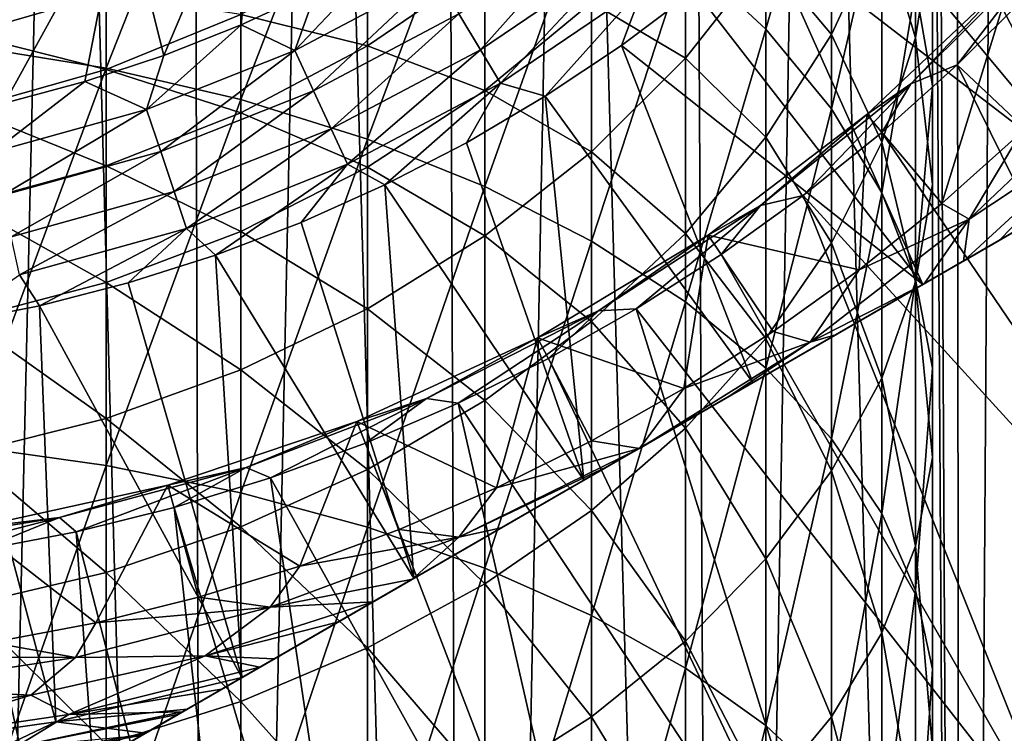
# Model space of a CAD drawing. Header units: metres. Extents: x -109 to 109, y -314 to 82.
# Tile 121 of 191: x 3.55 to 13.72, y -20.87 to -13.5. Entities that reach past the tile are written whole.
import ezdxf

# ---------------------------------------------------------------- set-up
doc = ezdxf.new("R2010")
doc.units = ezdxf.units.M
doc.layers.add('solid_504261_XXX', color=7, linetype='CONTINUOUS')

msp = doc.modelspace()

# ---------------------------------------------------------------- linework, layer by layer
at = {"layer": 'solid_504261_XXX'}
for points in [[(8.17804, -54.5, 211.506409), (7.950144, 0, 211.574478), (6.648902, 0, 211.92366)], [(8.17804, -54.5, 211.506409), (9.233409, 0, 211.163422), (7.950144, 0, 211.574478)], [(8.17804, -54.5, 211.506409), (10.781148, -54.5, 210.574997), (9.233409, 0, 211.163422)], [(10.781148, -54.5, 210.574997), (10.495441, 0, 210.691513), (9.233409, 0, 211.163422)], [(10.781148, -54.5, 210.574997), (11.732738, 0, 210.160141), (10.495441, 0, 210.691513)], [(10.781148, -54.5, 210.574997), (13.280433, -54.5, 209.392929), (11.732738, 0, 210.160141)], [(13.280433, -54.5, 209.392929), (12.942545, 0, 209.570587), (11.732738, 0, 210.160141)], [(2.761386, -54.5, 212.583847), (4.006996, 0, 212.43309), (2.673464, 0, 212.592361)], [(2.761386, -54.5, 212.583847), (5.496179, -54.5, 212.178177), (4.006996, 0, 212.43309)], [(5.496179, -54.5, 212.178177), (5.333279, 0, 212.210083), (4.006996, 0, 212.43309)], [(5.496179, -54.5, 212.178177), (6.648902, 0, 211.92366), (5.333279, 0, 212.210083)], [(5.496179, -54.5, 212.178177), (8.17804, -54.5, 211.506409), (6.648902, 0, 211.92366)], [(13.280433, -54.5, 209.392929), (13.010714, -1.788207, 209.535217), (12.942545, 0, 209.570587)], [(13.280433, -54.5, 209.392929), (13.224458, -3.676319, 209.42276), (13.010714, -1.788207, 209.535217)], [(13.280433, -54.5, 209.392929), (13.603514, -5.711672, 209.217514), (13.224458, -3.676319, 209.42276)], [(13.280433, -54.5, 209.392929), (15.651811, -54.5, 207.971573), (13.603514, -5.711672, 209.217514)], [(15.651811, -54.5, 207.971573), (14.171043, -7.923075, 208.89595), (13.603514, -5.711672, 209.217514)], [(2.998006, -13.76672, 7.091281), (2.998006, -9.848166, 9.854298), (4.446262, -10.112541, 10.197949)], [(16.009872, -13.776581, 87.66832), (13.19627, -10.523701, 83.425682), (13.765579, -9.767223, 83.425682)], [(4.446262, -14.001624, 7.455714), (2.998006, -13.76672, 7.091281), (4.446262, -10.112541, 10.197949)], [(4.446262, -14.001624, 7.455714), (4.446262, -10.112541, 10.197949), (5.834389, -10.477648, 10.672539)], [(11.25833, -13.597875, 14.728419), (10.427602, -12.827724, 13.727324), (11.25833, -10.314537, 17.479052)], [(11.25833, -13.597875, 14.728419), (11.25833, -10.314537, 17.479052), (11.93681, -11.224416, 18.477661)], [(5.834389, -14.32603, 7.959001), (4.446262, -14.001624, 7.455714), (5.834389, -10.477648, 10.672539)], [(5.834389, -14.32603, 7.959001), (5.834389, -10.477648, 10.672539), (7.143617, -10.938547, 11.271646)], [(16.009872, -13.776581, 87.66832), (12.585441, -11.247066, 83.425682), (13.19627, -10.523701, 83.425682)], [(7.143617, -14.73555, 8.594337), (5.834389, -14.32603, 7.959001), (7.143617, -10.938547, 11.271646)], [(7.143617, -14.73555, 8.594337), (7.143617, -10.938547, 11.271646), (8.356239, -11.489007, 11.987172)], [(11.93681, -14.421625, 15.799184), (11.25833, -13.597875, 14.728419), (11.93681, -11.224416, 18.477661)], [(14.65399, -15.210876, 87.66832), (11.935014, -11.935044, 83.425682), (12.585441, -11.247066, 83.425682)], [(11.93681, -14.421625, 15.799184), (11.93681, -11.224416, 18.477661), (12.453864, -12.181192, 19.527742)], [(16.009872, -13.776581, 87.66832), (14.65399, -15.210876, 87.66832), (12.585441, -11.247066, 83.425682)], [(12.802501, -13.686813, 26.45384), (12.802501, -11.377527, 29.156528), (12.453864, -12.534669, 30.064775)], [(12.802501, -13.686813, 26.45384), (12.978006, -12.586783, 25.431799), (12.802501, -11.377527, 29.156528)], [(8.356239, -15.224648, 9.353129), (7.143617, -14.73555, 8.594337), (8.356239, -11.489007, 11.987172)], [(8.356239, -15.224648, 9.353129), (8.356239, -11.489007, 11.987172), (9.455857, -12.121584, 12.809438)], [(12.978006, -14.183224, 21.725008), (12.802501, -13.171927, 20.615093), (12.978006, -11.479264, 24.402802)], [(12.978006, -14.183224, 21.725008), (12.978006, -11.479264, 24.402802), (12.978006, -12.586783, 25.431799)], [(4.609859, -12.155199, 82.546997), (6.041401, -11.510928, 82.546997), (5.040793, -13.869747, 82.546997)], [(6.041401, -11.510928, 82.546997), (5.838682, -13.553205, 82.546997), (5.040793, -13.869747, 82.546997)], [(6.041401, -11.510928, 82.546997), (6.617059, -13.190685, 82.546997), (5.838682, -13.553205, 82.546997)], [(11.93681, -13.652147, 30.941891), (11.93681, -11.71593, 33.631939), (11.25833, -12.844273, 34.374866)], [(11.93681, -13.652147, 30.941891), (12.453864, -12.534669, 30.064775), (11.93681, -11.71593, 33.631939)], [(14.65399, -15.210876, 87.66832), (11.247033, -12.585471, 83.425682), (11.935014, -11.935044, 83.425682)], [(3.111104, -12.622244, 82.546997), (4.609859, -12.155199, 82.546997), (3.395355, -14.361449, 82.546997)], [(4.609859, -12.155199, 82.546997), (4.22554, -14.139446, 82.546997), (3.395355, -14.361449, 82.546997)], [(4.609859, -12.155199, 82.546997), (5.040793, -13.869747, 82.546997), (4.22554, -14.139446, 82.546997)], [(9.455857, -15.786708, 10.225117), (8.356239, -15.224648, 9.353129), (9.455857, -12.121584, 12.809438)], [(9.455857, -15.786708, 10.225117), (9.455857, -12.121584, 12.809438), (10.427602, -12.827724, 13.727324)], [(12.453864, -15.287832, 16.925138), (11.93681, -14.421625, 15.799184), (12.453864, -12.181192, 19.527742)], [(12.453864, -15.287832, 16.925138), (12.453864, -12.181192, 19.527742), (12.802501, -13.171927, 20.615093)], [(10.427602, -13.899199, 35.069458), (10.427602, -12.30512, 37.724697), (9.455857, -13.321941, 38.278976)], [(10.427602, -13.899199, 35.069458), (11.25833, -12.844273, 34.374866), (10.427602, -12.30512, 37.724697)], [(8.310166, -13.811604, 82.873764), (8.085696, -13.438532, 82.693542), (9.491259, -12.485537, 82.693542)], [(9.754749, -12.832153, 82.873764), (8.310166, -13.811604, 82.873764), (9.491259, -12.485537, 82.693542)], [(12.87778, -16.236372, 87.27034), (10.523664, -13.1963, 83.425682), (11.247033, -12.585471, 83.425682)], [(14.65399, -15.210876, 87.66832), (12.87778, -16.236372, 87.27034), (11.247033, -12.585471, 83.425682)], [(12.453864, -14.764479, 27.455103), (12.453864, -12.534669, 30.064775), (11.93681, -13.652147, 30.941891)], [(12.453864, -14.764479, 27.455103), (12.802501, -13.686813, 26.45384), (12.453864, -12.534669, 30.064775)], [(12.978006, -15.201404, 22.84248), (12.978006, -12.586783, 25.431799), (12.802501, -13.686813, 26.45384)], [(12.978006, -15.201404, 22.84248), (12.978006, -14.183224, 21.725008), (12.978006, -12.586783, 25.431799)], [(7.143617, -13.771379, 41.754932), (7.143617, -12.733292, 44.397671), (5.834389, -13.447726, 44.644535)], [(6.392923, -13.818077, 82.583717), (6.617059, -13.190685, 82.546997), (7.373169, -12.783414, 82.546997)], [(7.849445, -13.045878, 82.583717), (6.392923, -13.818077, 82.583717), (7.373169, -12.783414, 82.546997)], [(7.143617, -13.771379, 41.754932), (8.356239, -12.945567, 41.390213), (7.143617, -12.733292, 44.397671)], [(12.753802, -14.164532, 118.34626), (14.164532, -12.753802, 118.34626), (13.231598, -13.968429, 119.136856)], [(13.793915, -13.06629, 117.546997), (14.164532, -12.753802, 118.34626), (12.753802, -14.164532, 118.34626)], [(14.164532, -12.753802, 118.34626), (13.968429, -13.231598, 119.136856), (13.231598, -13.968429, 119.136856)], [(8.517319, -14.155893, 83.119949), (8.310166, -13.811604, 82.873764), (9.754749, -12.832153, 82.873764)], [(9.99791, -13.152027, 83.119949), (8.517319, -14.155893, 83.119949), (9.754749, -12.832153, 82.873764)], [(10.427602, -16.414131, 11.198508), (9.455857, -15.786708, 10.225117), (10.427602, -12.827724, 13.727324)], [(10.427602, -16.414131, 11.198508), (10.427602, -12.827724, 13.727324), (11.25833, -13.597875, 14.728419)], [(11.25833, -14.714851, 31.776014), (11.25833, -12.844273, 34.374866), (10.427602, -13.899199, 35.069458)], [(11.25833, -14.714851, 31.776014), (11.93681, -13.652147, 30.941891), (11.25833, -12.844273, 34.374866)], [(8.356239, -14.232834, 38.775513), (8.356239, -12.945567, 41.390213), (7.143617, -13.771379, 41.754932)], [(8.356239, -14.232834, 38.775513), (9.455857, -13.321941, 38.278976), (8.356239, -12.945567, 41.390213)], [(2.998006, -13.651274, 47.559086), (4.446262, -13.231119, 47.452026), (2.998006, -13.095917, 50.19173)], [(6.585337, -14.233972, 82.693542), (6.392923, -13.818077, 82.583717), (7.849445, -13.045878, 82.583717)], [(8.085696, -13.438532, 82.693542), (6.585337, -14.233972, 82.693542), (7.849445, -13.045878, 82.583717)], [(12.300288, -14.481105, 110.546997), (13.79399, -13.066205, 110.546997), (12.30034, -14.481079, 117.546997)], [(13.074346, -15.398085, 110.546997), (13.79399, -13.066205, 110.546997), (12.300288, -14.481105, 110.546997)], [(13.79399, -13.066205, 110.546997), (13.793915, -13.06629, 117.546997), (12.30034, -14.481079, 117.546997)], [(12.30034, -14.481079, 117.546997), (13.793915, -13.06629, 117.546997), (12.753802, -14.164532, 118.34626)], [(13.074346, -15.398085, 110.546997), (13.888871, -14.66761, 110.546997), (13.79399, -13.066205, 110.546997)], [(6.392923, -13.818077, 82.583717), (5.838682, -13.553205, 82.546997), (6.617059, -13.190685, 82.546997)], [(9.99791, -13.152027, 83.119949), (8.979975, -14.291602, 83.425682), (8.517319, -14.155893, 83.119949)], [(9.99791, -13.152027, 83.119949), (9.767183, -13.765608, 83.425682), (8.979975, -14.291602, 83.425682)], [(9.99791, -13.152027, 83.119949), (10.523664, -13.1963, 83.425682), (9.767183, -13.765608, 83.425682)], [(12.87778, -16.236372, 87.27034), (9.767183, -13.765608, 83.425682), (10.523664, -13.1963, 83.425682)], [(12.802501, -16.184784, 18.091057), (12.453864, -15.287832, 16.925138), (12.802501, -13.171927, 20.615093)], [(12.802501, -16.184784, 18.091057), (12.802501, -13.171927, 20.615093), (12.978006, -14.183224, 21.725008)], [(4.446262, -14.013673, 44.840088), (4.446262, -13.231119, 47.452026), (2.998006, -13.651274, 47.559086)], [(4.446262, -14.013673, 44.840088), (5.834389, -13.447726, 44.644535), (4.446262, -13.231119, 47.452026)], [(18.523123, -18.950998, 142.88179), (13.231598, -13.968429, 119.136856), (13.968429, -13.231598, 119.136856)], [(9.455857, -14.866444, 35.706314), (9.455857, -13.321941, 38.278976), (8.356239, -14.232834, 38.775513)], [(9.455857, -14.866444, 35.706314), (10.427602, -13.899199, 35.069458), (9.455857, -13.321941, 38.278976)], [(5.834389, -14.462829, 42.060307), (5.834389, -13.447726, 44.644535), (4.446262, -14.013673, 44.840088)], [(5.834389, -14.462829, 42.060307), (7.143617, -13.771379, 41.754932), (5.834389, -13.447726, 44.644535)], [(6.768155, -14.629128, 82.873764), (6.585337, -14.233972, 82.693542), (8.085696, -13.438532, 82.693542)], [(8.310166, -13.811604, 82.873764), (6.768155, -14.629128, 82.873764), (8.085696, -13.438532, 82.693542)], [(4.861451, -14.428272, 82.583717), (5.040793, -13.869747, 82.546997), (5.838682, -13.553205, 82.546997)], [(6.392923, -13.818077, 82.583717), (4.861451, -14.428272, 82.583717), (5.838682, -13.553205, 82.546997)], [(11.25833, -17.098429, 12.260139), (10.427602, -16.414131, 11.198508), (11.25833, -13.597875, 14.728419)], [(11.25833, -17.098429, 12.260139), (11.25833, -13.597875, 14.728419), (11.93681, -14.421625, 15.799184)], [(2.998006, -14.423477, 44.981693), (4.446262, -14.013673, 44.840088), (2.998006, -13.651274, 47.559086)], [(11.93681, -15.805205, 28.422045), (11.93681, -13.652147, 30.941891), (11.25833, -14.714851, 31.776014)], [(11.93681, -15.805205, 28.422045), (12.453864, -14.764479, 27.455103), (11.93681, -13.652147, 30.941891)], [(12.802501, -16.2127, 23.952396), (12.802501, -13.686813, 26.45384), (12.453864, -14.764479, 27.455103)], [(12.802501, -16.2127, 23.952396), (12.978006, -15.201404, 22.84248), (12.802501, -13.686813, 26.45384)], [(2.998006, -17.901321, 4.663445), (2.998006, -13.76672, 7.091281), (4.446262, -14.001624, 7.455714)], [(3.335342, -21.745701, 89.789642), (17.164658, -13.761341, 89.789642), (17.164658, -13.761341, 107.255356)], [(3.335342, -21.745701, 107.255356), (3.335342, -21.745701, 89.789642), (17.164658, -13.761341, 107.255356)], [(17.14135, -13.774798, 107.624779), (3.335342, -21.745701, 107.255356), (17.164658, -13.761341, 107.255356)], [(3.335342, -21.745701, 89.789642), (3.351536, -21.736351, 89.588081), (17.164658, -13.761341, 89.789642)], [(17.14135, -13.774798, 107.624779), (3.35865, -21.732243, 107.624779), (3.335342, -21.745701, 107.255356)], [(3.351536, -21.736351, 89.588081), (17.148455, -13.770697, 89.588028), (17.164658, -13.761341, 89.789642)], [(3.351536, -21.736351, 89.588081), (3.401723, -21.707375, 89.382874), (17.148455, -13.770697, 89.588028)], [(17.14135, -13.774798, 107.624779), (17.070246, -13.81585, 107.996506), (3.35865, -21.732243, 107.624779)], [(17.070246, -13.81585, 107.996506), (3.429754, -21.691193, 107.996506), (3.35865, -21.732243, 107.624779)], [(3.401723, -21.707375, 89.382874), (17.09823, -13.799692, 89.382736), (17.148455, -13.770697, 89.588028)], [(3.401723, -21.707375, 89.382874), (3.423428, -21.694843, 89.321541), (17.09823, -13.799692, 89.382736)], [(3.423428, -21.694843, 89.321541), (17.076569, -13.8122, 89.321533), (17.09823, -13.799692, 89.382736)], [(3.423428, -21.694843, 89.321541), (3.491351, -21.655628, 89.169632), (17.076569, -13.8122, 89.321533)], [(17.070246, -13.81585, 107.996506), (17.062254, -13.820463, 108.026939), (3.429754, -21.691193, 107.996506)], [(17.062254, -13.820463, 108.026939), (3.437745, -21.686579, 108.026939), (3.429754, -21.691193, 107.996506)], [(17.062254, -13.820463, 108.026939), (16.947525, -13.886703, 108.372681), (3.437745, -21.686579, 108.026939)], [(3.491351, -21.655628, 89.169632), (17.008551, -13.85147, 89.169441), (17.076569, -13.8122, 89.321533)], [(5.00777, -14.862532, 82.693542), (4.861451, -14.428272, 82.583717), (6.392923, -13.818077, 82.583717)], [(6.585337, -14.233972, 82.693542), (5.00777, -14.862532, 82.693542), (6.392923, -13.818077, 82.583717)], [(7.143617, -15.025481, 39.207592), (7.143617, -13.771379, 41.754932), (5.834389, -14.462829, 42.060307)], [(6.936868, -14.993794, 83.119949), (6.768155, -14.629128, 82.873764), (8.310166, -13.811604, 82.873764)], [(8.517319, -14.155893, 83.119949), (6.936868, -14.993794, 83.119949), (8.310166, -13.811604, 82.873764)], [(7.143617, -15.025481, 39.207592), (8.356239, -14.232834, 38.775513), (7.143617, -13.771379, 41.754932)], [(11.123719, -17.249079, 87.071808), (8.979975, -14.291602, 83.425682), (9.767183, -13.765608, 83.425682)], [(12.87778, -16.236372, 87.27034), (11.123719, -17.249079, 87.071808), (9.767183, -13.765608, 83.425682)], [(16.947525, -13.886703, 108.372681), (3.552474, -21.620338, 108.372681), (3.437745, -21.686579, 108.026939)], [(3.491351, -21.655628, 89.169632), (3.628787, -21.576281, 88.947113), (17.008551, -13.85147, 89.169441)], [(16.947525, -13.886703, 108.372681), (16.766958, -13.990952, 108.754692), (3.552474, -21.620338, 108.372681)], [(3.628787, -21.576281, 88.947113), (16.87108, -13.930839, 88.94693), (17.008551, -13.85147, 89.169441)], [(4.861451, -14.428272, 82.583717), (4.22554, -14.139446, 82.546997), (5.040793, -13.869747, 82.546997)], [(10.427602, -15.70841, 32.555862), (10.427602, -13.899199, 35.069458), (9.455857, -14.866444, 35.706314)], [(10.427602, -15.70841, 32.555862), (11.25833, -14.714851, 31.776014), (10.427602, -13.899199, 35.069458)], [(4.446262, -18.105129, 5.046138), (2.998006, -17.901321, 4.663445), (4.446262, -14.001624, 7.455714)], [(4.446262, -15.010567, 42.302216), (4.446262, -14.013673, 44.840088), (2.998006, -14.423477, 44.981693)], [(16.766958, -13.990952, 108.754692), (3.733041, -21.516088, 108.754692), (3.552474, -21.620338, 108.372681)], [(3.628787, -21.576281, 88.947113), (3.693269, -21.539051, 88.863434), (16.87108, -13.930839, 88.94693)], [(3.693269, -21.539051, 88.863434), (16.806725, -13.967994, 88.863426), (16.87108, -13.930839, 88.94693)], [(3.693269, -21.539051, 88.863434), (3.822829, -21.464251, 88.717873), (16.806725, -13.967994, 88.863426)], [(16.766958, -13.990952, 108.754692), (16.746874, -14.002549, 108.790718), (3.733041, -21.516088, 108.754692)], [(16.746874, -14.002549, 108.790718), (3.753126, -21.504492, 108.790718), (3.733041, -21.516088, 108.754692)], [(16.746874, -14.002549, 108.790718), (16.51964, -14.133742, 109.142822), (3.753126, -21.504492, 108.790718)], [(3.822829, -21.464251, 88.717873), (16.677092, -14.042837, 88.717789), (16.806725, -13.967994, 88.863426)], [(4.446262, -18.105129, 5.046138), (4.446262, -14.001624, 7.455714), (5.834389, -14.32603, 7.959001)], [(4.446262, -15.010567, 42.302216), (5.834389, -14.462829, 42.060307), (4.446262, -14.013673, 44.840088)], [(16.546894, -20.698954, 142.88179), (12.455957, -14.664287, 119.136856), (13.231598, -13.968429, 119.136856)], [(12.753802, -14.164532, 118.34626), (13.231598, -13.968429, 119.136856), (12.455957, -14.664287, 119.136856)], [(18.523123, -18.950998, 142.88179), (16.546894, -20.698954, 142.88179), (13.231598, -13.968429, 119.136856)], [(3.822829, -21.464251, 88.717873), (4.079436, -21.316097, 88.488159), (16.677092, -14.042837, 88.717789)], [(4.079436, -21.316097, 88.488159), (16.42054, -14.190958, 88.488136), (16.677092, -14.042837, 88.717789)], [(14.863725, -14.129024, 110.515129), (13.888871, -14.66761, 110.546997), (13.358054, -15.56027, 110.515129)], [(14.863725, -14.129024, 110.515129), (13.358054, -15.56027, 110.515129), (14.834821, -14.583019, 110.420761)], [(3.272982, -14.869308, 82.583717), (3.395355, -14.361449, 82.546997), (4.22554, -14.139446, 82.546997)], [(4.861451, -14.428272, 82.583717), (3.272982, -14.869308, 82.583717), (4.22554, -14.139446, 82.546997)], [(16.51964, -14.133742, 109.142822), (3.980361, -21.373299, 109.142822), (3.753126, -21.504492, 108.790718)], [(16.51964, -14.133742, 109.142822), (16.193218, -14.322203, 109.535629), (3.980361, -21.373299, 109.142822)], [(4.079436, -21.316097, 88.488159), (4.15963, -21.269798, 88.427078), (16.42054, -14.190958, 88.488136)], [(4.15963, -21.269798, 88.427078), (16.340372, -14.237243, 88.427078), (16.42054, -14.190958, 88.488136)], [(5.146793, -15.275137, 82.873764), (5.00777, -14.862532, 82.693542), (6.585337, -14.233972, 82.693542)], [(6.768155, -14.629128, 82.873764), (5.146793, -15.275137, 82.873764), (6.585337, -14.233972, 82.693542)], [(8.517319, -14.155893, 83.119949), (7.323361, -15.207176, 83.425682), (6.936868, -14.993794, 83.119949)], [(8.356239, -15.732924, 36.276829), (8.356239, -14.232834, 38.775513), (7.143617, -15.025481, 39.207592)], [(8.517319, -14.155893, 83.119949), (8.164513, -14.772629, 83.425682), (7.323361, -15.207176, 83.425682)], [(8.517319, -14.155893, 83.119949), (8.979975, -14.291602, 83.425682), (8.164513, -14.772629, 83.425682)], [(8.356239, -15.732924, 36.276829), (9.455857, -14.866444, 35.706314), (8.356239, -14.232834, 38.775513)], [(11.203339, -15.420073, 118.34626), (12.753802, -14.164532, 118.34626), (11.643782, -15.317132, 119.136856)], [(12.30034, -14.481079, 117.546997), (12.753802, -14.164532, 118.34626), (11.203339, -15.420073, 118.34626)], [(12.753802, -14.164532, 118.34626), (12.455957, -14.664287, 119.136856), (11.643782, -15.317132, 119.136856)], [(12.978006, -17.100351, 19.281172), (12.802501, -16.184784, 18.091057), (12.978006, -14.183224, 21.725008)], [(12.978006, -17.100351, 19.281172), (12.978006, -14.183224, 21.725008), (12.978006, -15.201404, 22.84248)], [(3.980361, -21.373299, 109.142822), (16.193218, -14.322203, 109.535629), (4.306782, -21.184839, 109.535629)], [(4.15963, -21.269798, 88.427078), (4.403952, -21.128738, 88.263573), (16.340372, -14.237243, 88.427078)], [(4.306782, -21.184839, 109.535629), (16.193218, -14.322203, 109.535629), (15.977015, -14.447027, 109.720642)], [(4.403952, -21.128738, 88.263573), (16.096083, -14.378283, 88.263588), (16.340372, -14.237243, 88.427078)], [(5.834389, -18.386591, 5.574642), (4.446262, -18.105129, 5.046138), (5.834389, -14.32603, 7.959001)], [(5.834389, -18.386591, 5.574642), (5.834389, -14.32603, 7.959001), (7.143617, -14.73555, 8.594337)], [(9.37628, -18.257963, 87.071808), (8.164513, -14.772629, 83.425682), (8.979975, -14.291602, 83.425682)], [(11.123719, -17.249079, 87.071808), (9.37628, -18.257963, 87.071808), (8.979975, -14.291602, 83.425682)], [(2.998006, -15.407187, 42.477383), (4.446262, -15.010567, 42.302216), (2.998006, -14.423477, 44.981693)], [(3.371492, -15.316842, 82.693542), (3.272982, -14.869308, 82.583717), (4.861451, -14.428272, 82.583717)], [(5.00777, -14.862532, 82.693542), (3.371492, -15.316842, 82.693542), (4.861451, -14.428272, 82.583717)], [(4.403952, -21.128738, 88.263573), (4.802131, -20.898849, 88.049072), (16.096083, -14.378283, 88.263588)], [(4.802131, -20.898849, 88.049072), (15.697951, -14.608145, 88.04911), (16.096083, -14.378283, 88.263588)], [(11.93681, -17.830351, 13.395652), (11.25833, -17.098429, 12.260139), (11.93681, -14.421625, 15.799184)], [(11.93681, -17.830351, 13.395652), (11.93681, -14.421625, 15.799184), (12.453864, -15.287832, 16.925138)], [(4.522993, -21.060011, 109.720642), (4.306782, -21.184839, 109.535629), (15.977015, -14.447027, 109.720642)], [(5.834389, -15.689163, 39.569374), (5.834389, -14.462829, 42.060307), (4.446262, -15.010567, 42.302216)], [(4.522993, -21.060011, 109.720642), (15.977015, -14.447027, 109.720642), (15.828935, -14.532521, 109.815208)], [(4.522993, -21.060011, 109.720642), (15.828935, -14.532521, 109.815208), (4.671065, -20.97452, 109.815208)], [(4.671065, -20.97452, 109.815208), (15.828935, -14.532521, 109.815208), (15.686013, -14.615037, 109.891815)], [(5.834389, -15.689163, 39.569374), (7.143617, -15.025481, 39.207592), (5.834389, -14.462829, 42.060307)], [(10.662554, -15.726091, 117.546997), (12.30034, -14.481079, 117.546997), (11.203339, -15.420073, 118.34626)], [(12.300288, -14.481105, 110.546997), (12.30034, -14.481079, 117.546997), (10.662554, -15.726091, 117.546997)], [(10.662588, -15.726068, 110.546997), (12.300288, -14.481105, 110.546997), (10.662554, -15.726091, 117.546997)], [(12.221354, -16.083483, 110.546997), (12.300288, -14.481105, 110.546997), (10.662588, -15.726068, 110.546997)], [(12.221354, -16.083483, 110.546997), (13.074346, -15.398085, 110.546997), (12.300288, -14.481105, 110.546997)], [(4.814015, -20.891989, 109.89183), (4.671065, -20.97452, 109.815208), (15.686013, -14.615037, 109.891815)], [(4.802131, -20.898849, 88.049072), (4.853525, -20.869177, 88.024956), (15.697951, -14.608145, 88.04911)], [(4.814015, -20.891989, 109.89183), (15.686013, -14.615037, 109.891815), (15.316963, -14.828108, 110.046402)], [(4.853525, -20.869177, 88.024956), (15.646478, -14.637863, 88.024956), (15.697951, -14.608145, 88.04911)], [(4.853525, -20.869177, 88.024956), (5.280259, -20.622803, 87.849258), (15.646478, -14.637863, 88.024956)], [(5.27509, -15.655908, 83.119949), (5.146793, -15.275137, 82.873764), (6.768155, -14.629128, 82.873764)], [(6.936868, -14.993794, 83.119949), (5.27509, -15.655908, 83.119949), (6.768155, -14.629128, 82.873764)], [(5.280259, -20.622803, 87.849258), (15.219828, -14.88419, 87.849289), (15.646478, -14.637863, 88.024956)], [(13.358054, -15.56027, 110.515129), (13.298086, -15.993708, 110.421791), (14.834821, -14.583019, 110.420761)], [(13.665574, -15.781538, 110.386063), (14.834821, -14.583019, 110.420761), (13.298086, -15.993708, 110.421791)], [(13.665574, -15.781538, 110.386063), (14.316772, -15.405569, 110.295807), (14.834821, -14.583019, 110.420761)], [(7.143617, -18.741901, 6.241811), (5.834389, -18.386591, 5.574642), (7.143617, -14.73555, 8.594337)], [(7.143617, -18.741901, 6.241811), (7.143617, -14.73555, 8.594337), (8.356239, -15.224648, 9.353129)], [(11.25833, -16.79492, 29.341591), (11.25833, -14.714851, 31.776014), (10.427602, -15.70841, 32.555862)], [(11.25833, -16.79492, 29.341591), (11.93681, -15.805205, 28.422045), (11.25833, -14.714851, 31.776014)], [(16.546894, -20.698954, 142.88179), (11.643782, -15.317132, 119.136856), (12.455957, -14.664287, 119.136856)], [(13.358054, -15.56027, 110.515129), (13.888871, -14.66761, 110.546997), (13.074346, -15.398085, 110.546997)], [(5.183097, -20.678898, 110.046425), (4.814015, -20.891989, 109.89183), (15.316963, -14.828108, 110.046402)], [(5.183097, -20.678898, 110.046425), (15.316963, -14.828108, 110.046402), (15.268672, -14.855989, 110.063194)], [(9.37628, -18.257963, 87.071808), (7.323361, -15.207176, 83.425682), (8.164513, -14.772629, 83.425682)], [(12.453864, -17.203436, 25.039747), (12.453864, -14.764479, 27.455103), (11.93681, -15.805205, 28.422045)], [(12.453864, -17.203436, 25.039747), (12.802501, -16.2127, 23.952396), (12.453864, -14.764479, 27.455103)], [(3.465089, -15.74206, 82.873764), (3.371492, -15.316842, 82.693542), (5.00777, -14.862532, 82.693542)], [(5.146793, -15.275137, 82.873764), (3.465089, -15.74206, 82.873764), (5.00777, -14.862532, 82.693542)], [(5.183097, -20.678898, 110.046425), (15.268672, -14.855989, 110.063194), (5.231328, -20.651052, 110.063194)], [(5.231328, -20.651052, 110.063194), (15.268672, -14.855989, 110.063194), (14.863297, -15.090033, 110.181892)], [(5.280259, -20.622803, 87.849258), (5.84601, -20.296165, 87.66832), (15.219828, -14.88419, 87.849289)], [(15.219828, -14.88419, 87.849289), (5.84601, -20.296165, 87.66832), (14.65399, -15.210876, 87.66832)], [(9.455857, -16.619387, 33.270893), (9.455857, -14.866444, 35.706314), (8.356239, -15.732924, 36.276829)], [(9.455857, -16.619387, 33.270893), (10.427602, -15.70841, 32.555862), (9.455857, -14.866444, 35.706314)], [(4.446262, -16.214905, 39.855961), (4.446262, -15.010567, 42.302216), (2.998006, -15.407187, 42.477383)], [(4.446262, -16.214905, 39.855961), (5.834389, -15.689163, 39.569374), (4.446262, -15.010567, 42.302216)], [(6.936868, -14.993794, 83.119949), (5.574643, -15.931516, 83.425682), (5.27509, -15.655908, 83.119949)], [(6.936868, -14.993794, 83.119949), (6.459166, -15.593878, 83.425682), (5.574643, -15.931516, 83.425682)], [(7.143617, -16.486925, 36.773281), (7.143617, -15.025481, 39.207592), (5.834389, -15.689163, 39.569374)], [(6.936868, -14.993794, 83.119949), (7.323361, -15.207176, 83.425682), (6.459166, -15.593878, 83.425682)], [(7.143617, -16.486925, 36.773281), (8.356239, -15.732924, 36.276829), (7.143617, -15.025481, 39.207592)], [(5.6368, -20.416952, 110.181915), (5.231328, -20.651052, 110.063194), (14.863297, -15.090033, 110.181892)], [(5.6368, -20.416952, 110.181915), (14.863297, -15.090033, 110.181892), (14.469002, -15.317679, 110.268272)], [(14.65399, -15.210876, 87.66832), (5.84601, -20.296165, 87.66832), (7.622219, -19.27067, 87.27034)], [(7.622219, -19.27067, 87.27034), (6.459166, -15.593878, 83.425682), (7.323361, -15.207176, 83.425682)], [(8.356239, -19.166252, 7.038622), (7.143617, -18.741901, 6.241811), (8.356239, -15.224648, 9.353129)], [(9.37628, -18.257963, 87.071808), (7.622219, -19.27067, 87.27034), (7.323361, -15.207176, 83.425682)], [(14.65399, -15.210876, 87.66832), (7.622219, -19.27067, 87.27034), (12.87778, -16.236372, 87.27034)], [(8.356239, -19.166252, 7.038622), (8.356239, -15.224648, 9.353129), (9.455857, -15.786708, 10.225117)], [(12.978006, -18.02215, 20.479387), (12.978006, -15.201404, 22.84248), (12.802501, -16.2127, 23.952396)], [(12.978006, -18.02215, 20.479387), (12.978006, -17.100351, 19.281172), (12.978006, -15.201404, 22.84248)], [(3.551465, -16.13447, 83.119949), (3.465089, -15.74206, 82.873764), (5.146793, -15.275137, 82.873764)], [(5.27509, -15.655908, 83.119949), (3.551465, -16.13447, 83.119949), (5.146793, -15.275137, 82.873764)], [(6.030999, -20.189362, 110.268272), (5.6368, -20.416952, 110.181915), (14.469002, -15.317679, 110.268272)], [(6.030999, -20.189362, 110.268272), (14.469002, -15.317679, 110.268272), (14.316772, -15.405569, 110.295807)], [(14.406631, -22.241749, 142.88179), (10.797452, -15.92505, 119.136856), (11.643782, -15.317132, 119.136856)], [(11.203339, -15.420073, 118.34626), (11.643782, -15.317132, 119.136856), (10.797452, -15.92505, 119.136856)], [(16.546894, -20.698954, 142.88179), (14.406631, -22.241749, 142.88179), (11.643782, -15.317132, 119.136856)], [(12.453864, -18.599998, 14.589693), (11.93681, -17.830351, 13.395652), (12.453864, -15.287832, 16.925138)], [(12.453864, -18.599998, 14.589693), (12.453864, -15.287832, 16.925138), (12.802501, -16.184784, 18.091057)], [(2.998006, -16.595598, 40.06348), (4.446262, -16.214905, 39.855961), (2.998006, -15.407187, 42.477383)], [(6.183368, -20.101391, 110.295837), (6.030999, -20.189362, 110.268272), (14.316772, -15.405569, 110.295807)], [(6.183368, -20.101391, 110.295837), (14.316772, -15.405569, 110.295807), (13.665574, -15.781538, 110.386063)], [(9.530129, -16.506668, 118.34626), (11.203339, -15.420073, 118.34626), (9.919452, -16.486258, 119.136856)], [(10.662554, -15.726091, 117.546997), (11.203339, -15.420073, 118.34626), (9.530129, -16.506668, 118.34626)], [(11.203339, -15.420073, 118.34626), (10.797452, -15.92505, 119.136856), (9.919452, -16.486258, 119.136856)], [(13.358054, -15.56027, 110.515129), (13.074346, -15.398085, 110.546997), (12.221354, -16.083483, 110.546997)], [(5.27509, -15.655908, 83.119949), (3.755812, -16.455507, 83.425682), (3.551465, -16.13447, 83.119949)], [(5.27509, -15.655908, 83.119949), (4.672579, -16.219027, 83.425682), (3.755812, -16.455507, 83.425682)], [(5.27509, -15.655908, 83.119949), (5.574643, -15.931516, 83.425682), (4.672579, -16.219027, 83.425682)], [(7.622219, -19.27067, 87.27034), (5.574643, -15.931516, 83.425682), (6.459166, -15.593878, 83.425682)], [(13.358054, -15.56027, 110.515129), (12.221354, -16.083483, 110.546997), (11.715312, -16.831848, 110.515129)], [(13.358054, -15.56027, 110.515129), (11.715312, -16.831848, 110.515129), (12.893407, -16.227348, 110.451752)], [(13.358054, -15.56027, 110.515129), (12.893407, -16.227348, 110.451752), (13.298086, -15.993708, 110.421791)], [(5.834389, -17.118248, 37.188957), (5.834389, -15.689163, 39.569374), (4.446262, -16.214905, 39.855961)], [(5.834389, -17.118248, 37.188957), (7.143617, -16.486925, 36.773281), (5.834389, -15.689163, 39.569374)], [(8.356239, -17.435463, 33.911438), (8.356239, -15.732924, 36.276829), (7.143617, -16.486925, 36.773281)], [(8.356239, -17.435463, 33.911438), (9.455857, -16.619387, 33.270893), (8.356239, -15.732924, 36.276829)], [(10.662588, -15.726068, 110.546997), (10.662554, -15.726091, 117.546997), (8.89976, -16.786728, 117.546997)], [(8.899764, -16.786711, 110.546997), (10.662588, -15.726068, 110.546997), (8.89976, -16.786728, 117.546997)], [(8.89976, -16.786728, 117.546997), (10.662554, -15.726091, 117.546997), (9.530129, -16.506668, 118.34626)], [(10.410286, -17.310848, 110.546997), (10.662588, -15.726068, 110.546997), (8.899764, -16.786711, 110.546997)], [(10.427602, -17.720238, 30.201305), (10.427602, -15.70841, 32.555862), (9.455857, -16.619387, 33.270893)], [(10.410286, -17.310848, 110.546997), (11.332326, -16.72179, 110.546997), (10.662588, -15.726068, 110.546997)], [(10.427602, -17.720238, 30.201305), (11.25833, -16.79492, 29.341591), (10.427602, -15.70841, 32.555862)], [(11.332326, -16.72179, 110.546997), (12.221354, -16.083483, 110.546997), (10.662588, -15.726068, 110.546997)], [(6.834646, -19.725376, 110.386086), (6.183368, -20.101391, 110.295837), (13.665574, -15.781538, 110.386063)], [(6.834646, -19.725376, 110.386086), (13.665574, -15.781538, 110.386063), (13.298086, -15.993708, 110.421791)], [(9.455857, -19.653908, 7.9543), (8.356239, -19.166252, 7.038622), (9.455857, -15.786708, 10.225117)], [(9.455857, -19.653908, 7.9543), (9.455857, -15.786708, 10.225117), (10.427602, -16.414131, 11.198508)], [(11.93681, -18.160212, 26.089827), (11.93681, -15.805205, 28.422045), (11.25833, -16.79492, 29.341591)], [(11.93681, -18.160212, 26.089827), (12.453864, -17.203436, 25.039747), (11.93681, -15.805205, 28.422045)], [(5.84601, -20.296165, 87.66832), (4.672579, -16.219027, 83.425682), (5.574643, -15.931516, 83.425682)], [(7.622219, -19.27067, 87.27034), (5.84601, -20.296165, 87.66832), (5.574643, -15.931516, 83.425682)], [(14.406631, -22.241749, 142.88179), (9.919452, -16.486258, 119.136856), (10.797452, -15.92505, 119.136856)], [(6.834646, -19.725376, 110.386086), (13.298086, -15.993708, 110.421791), (7.201926, -19.513327, 110.421791)], [(7.201926, -19.513327, 110.421791), (13.298086, -15.993708, 110.421791), (12.893407, -16.227348, 110.451752)], [(3.551465, -16.13447, 83.119949), (3.755812, -16.455507, 83.425682), (2.827232, -16.640209, 83.425682)], [(11.715312, -16.831848, 110.515129), (12.221354, -16.083483, 110.546997), (11.332326, -16.72179, 110.546997)], [(4.446262, -17.618359, 37.518242), (4.446262, -16.214905, 39.855961), (2.998006, -16.595598, 40.06348)], [(5.84601, -20.296165, 87.66832), (3.755812, -16.455507, 83.425682), (4.672579, -16.219027, 83.425682)], [(4.446262, -17.618359, 37.518242), (5.834389, -17.118248, 37.188957), (4.446262, -16.214905, 39.855961)], [(7.201926, -19.513327, 110.421791), (12.893407, -16.227348, 110.451752), (7.606995, -19.279461, 110.451782)], [(7.606995, -19.279461, 110.451782), (12.893407, -16.227348, 110.451752), (11.976264, -16.756863, 110.493599)], [(12.87778, -16.236372, 87.27034), (7.622219, -19.27067, 87.27034), (9.37628, -18.257963, 87.071808)], [(12.87778, -16.236372, 87.27034), (9.37628, -18.257963, 87.071808), (11.123719, -17.249079, 87.071808)], [(11.715312, -16.831848, 110.515129), (11.976264, -16.756863, 110.493599), (12.893407, -16.227348, 110.451752)], [(12.802501, -19.396963, 15.826114), (12.453864, -18.599998, 14.589693), (12.802501, -16.184784, 18.091057)], [(12.802501, -18.937716, 21.6695), (12.802501, -16.2127, 23.952396), (12.453864, -17.203436, 25.039747)], [(12.802501, -19.396963, 15.826114), (12.802501, -16.184784, 18.091057), (12.978006, -17.100351, 19.281172)], [(12.802501, -18.937716, 21.6695), (12.978006, -18.02215, 20.479387), (12.802501, -16.2127, 23.952396)], [(3.925932, -20.753246, 87.66832), (2.827232, -16.640209, 83.425682), (3.755812, -16.455507, 83.425682)], [(5.84601, -20.296165, 87.66832), (3.925932, -20.753246, 87.66832), (3.755812, -16.455507, 83.425682)], [(10.427602, -20.198273, 8.976461), (9.455857, -19.653908, 7.9543), (10.427602, -16.414131, 11.198508)], [(10.427602, -20.198273, 8.976461), (10.427602, -16.414131, 11.198508), (11.25833, -17.098429, 12.260139)], [(7.143617, -18.145601, 34.46883), (7.143617, -16.486925, 36.773281), (5.834389, -17.118248, 37.188957)], [(7.143617, -18.145601, 34.46883), (8.356239, -17.435463, 33.911438), (7.143617, -16.486925, 36.773281)], [(7.752505, -17.412413, 118.34626), (9.530129, -16.506668, 118.34626), (8.078826, -17.462095, 119.136856)], [(8.89976, -16.786728, 117.546997), (9.530129, -16.506668, 118.34626), (7.752505, -17.412413, 118.34626)], [(9.530129, -16.506668, 118.34626), (9.012356, -16.999107, 119.136856), (8.078826, -17.462095, 119.136856)], [(12.123495, -23.56411, 142.88179), (9.012356, -16.999107, 119.136856), (9.919452, -16.486258, 119.136856)], [(9.530129, -16.506668, 118.34626), (9.919452, -16.486258, 119.136856), (9.012356, -16.999107, 119.136856)], [(14.406631, -22.241749, 142.88179), (12.123495, -23.56411, 142.88179), (9.919452, -16.486258, 119.136856)], [(3.925932, -20.753246, 87.66832), (1.971573, -21.0291, 87.66832), (2.827232, -16.640209, 83.425682)], [(2.998006, -17.98049, 37.75668), (4.446262, -17.618359, 37.518242), (2.998006, -16.595598, 40.06348)], [(9.455857, -18.568647, 30.989565), (9.455857, -16.619387, 33.270893), (8.356239, -17.435463, 33.911438)], [(9.455857, -18.568647, 30.989565), (10.427602, -17.720238, 30.201305), (9.455857, -16.619387, 33.270893)], [(7.606995, -19.279461, 110.451782), (11.976264, -16.756863, 110.493599), (8.522696, -18.75078, 110.493561)], [(8.522696, -18.75078, 110.493561), (11.976264, -16.756863, 110.493599), (9.614619, -18.120358, 110.513939)], [(9.614619, -18.120358, 110.513939), (11.976264, -16.756863, 110.493599), (10.867682, -17.396902, 110.514091)], [(11.715312, -16.831848, 110.515129), (11.332326, -16.72179, 110.546997), (10.410286, -17.310848, 110.546997)], [(11.715312, -16.831848, 110.515129), (10.867682, -17.396902, 110.514091), (11.976264, -16.756863, 110.493599)], [(7.032557, -17.650583, 110.546997), (8.899764, -16.786711, 110.546997), (7.032625, -17.650558, 117.546997)], [(8.477203, -18.335131, 110.546997), (8.899764, -16.786711, 110.546997), (7.032557, -17.650583, 110.546997)], [(8.899764, -16.786711, 110.546997), (8.89976, -16.786728, 117.546997), (7.032625, -17.650558, 117.546997)], [(7.032625, -17.650558, 117.546997), (8.89976, -16.786728, 117.546997), (7.752505, -17.412413, 118.34626)], [(8.477203, -18.335131, 110.546997), (9.45773, -17.849113, 110.546997), (8.899764, -16.786711, 110.546997)], [(9.45773, -17.849113, 110.546997), (10.410286, -17.310848, 110.546997), (8.899764, -16.786711, 110.546997)], [(11.715312, -16.831848, 110.515129), (10.410286, -17.310848, 110.546997), (9.952354, -17.930708, 110.515129)], [(11.715312, -16.831848, 110.515129), (9.952354, -17.930708, 110.515129), (10.867682, -17.396902, 110.514091)], [(11.25833, -19.070091, 27.088436), (11.25833, -16.79492, 29.341591), (10.427602, -17.720238, 30.201305)], [(11.25833, -19.070091, 27.088436), (11.93681, -18.160212, 26.089827), (11.25833, -16.79492, 29.341591)], [(12.123495, -23.56411, 142.88179), (8.078826, -17.462095, 119.136856), (9.012356, -16.999107, 119.136856)], [(5.834389, -18.7402, 34.935532), (5.834389, -17.118248, 37.188957), (4.446262, -17.618359, 37.518242)], [(5.834389, -18.7402, 34.935532), (7.143617, -18.145601, 34.46883), (5.834389, -17.118248, 37.188957)], [(11.25833, -20.791986, 10.091285), (10.427602, -20.198273, 8.976461), (11.25833, -17.098429, 12.260139)], [(11.25833, -20.791986, 10.091285), (11.25833, -17.098429, 12.260139), (11.93681, -17.830351, 13.395652)], [(12.978006, -20.210466, 17.088194), (12.802501, -19.396963, 15.826114), (12.978006, -17.100351, 19.281172)], [(12.978006, -20.210466, 17.088194), (12.978006, -17.100351, 19.281172), (12.978006, -18.02215, 20.479387)], [(12.453864, -19.834667, 22.835419), (12.453864, -17.203436, 25.039747), (11.93681, -18.160212, 26.089827)], [(12.453864, -19.834667, 22.835419), (12.802501, -18.937716, 21.6695), (12.453864, -17.203436, 25.039747)], [(9.952354, -17.930708, 110.515129), (10.410286, -17.310848, 110.546997), (9.45773, -17.849113, 110.546997)], [(5.889944, -18.127382, 118.34626), (7.752505, -17.412413, 118.34626), (6.143483, -18.233206, 119.136856)], [(7.032625, -17.650558, 117.546997), (7.752505, -17.412413, 118.34626), (5.889944, -18.127382, 118.34626)], [(7.752505, -17.412413, 118.34626), (7.121598, -17.873865, 119.136856), (6.143483, -18.233206, 119.136856)], [(7.752505, -17.412413, 118.34626), (8.078826, -17.462095, 119.136856), (7.121598, -17.873865, 119.136856)], [(9.720052, -24.652925, 142.88176), (7.121598, -17.873865, 119.136856), (8.078826, -17.462095, 119.136856)], [(8.356239, -19.328672, 31.695705), (8.356239, -17.435463, 33.911438), (7.143617, -18.145601, 34.46883)], [(12.123495, -23.56411, 142.88179), (9.720052, -24.652925, 142.88176), (8.078826, -17.462095, 119.136856)], [(8.356239, -19.328672, 31.695705), (9.455857, -18.568647, 30.989565), (8.356239, -17.435463, 33.911438)], [(9.952354, -17.930708, 110.515129), (9.614619, -18.120358, 110.513939), (10.867682, -17.396902, 110.514091)], [(4.446262, -19.211216, 35.305237), (4.446262, -17.618359, 37.518242), (2.998006, -17.98049, 37.75668)], [(4.446262, -19.211216, 35.305237), (5.834389, -18.7402, 34.935532), (4.446262, -17.618359, 37.518242)], [(5.083038, -18.307449, 117.546997), (7.032625, -17.650558, 117.546997), (5.889944, -18.127382, 118.34626)], [(7.032557, -17.650583, 110.546997), (7.032625, -17.650558, 117.546997), (5.083038, -18.307449, 117.546997)], [(5.083108, -18.307417, 110.546997), (7.032557, -17.650583, 110.546997), (5.083038, -18.307449, 117.546997)], [(6.444777, -19.144308, 110.546997), (7.032557, -17.650583, 110.546997), (5.083108, -18.307417, 110.546997)], [(6.444777, -19.144308, 110.546997), (7.471681, -18.767357, 110.546997), (7.032557, -17.650583, 110.546997)], [(7.471681, -18.767357, 110.546997), (8.477203, -18.335131, 110.546997), (7.032557, -17.650583, 110.546997)], [(10.427602, -19.920769, 28.022072), (10.427602, -17.720238, 30.201305), (9.455857, -18.568647, 30.989565)], [(10.427602, -19.920769, 28.022072), (11.25833, -19.070091, 27.088436), (10.427602, -17.720238, 30.201305)], [(9.720052, -24.652925, 142.88176), (6.143483, -18.233206, 119.136856), (7.121598, -17.873865, 119.136856)], [(9.952354, -17.930708, 110.515129), (9.45773, -17.849113, 110.546997), (8.477203, -18.335131, 110.546997)], [(11.93681, -21.427017, 11.283692), (11.25833, -20.791986, 10.091285), (11.93681, -17.830351, 13.395652)], [(11.93681, -21.427017, 11.283692), (11.93681, -17.830351, 13.395652), (12.453864, -18.599998, 14.589693)], [(2.998006, -22.223373, 2.587584), (2.998006, -17.901321, 4.663445), (4.446262, -18.105129, 5.046138)], [(2.998006, -19.55228, 35.572941), (4.446262, -19.211216, 35.305237), (2.998006, -17.98049, 37.75668)], [(9.952354, -17.930708, 110.515129), (8.477203, -18.335131, 110.546997), (8.087273, -18.845573, 110.515129)], [(9.952354, -17.930708, 110.515129), (8.087273, -18.845573, 110.515129), (9.614619, -18.120358, 110.513939)], [(12.978006, -21.029507, 18.358864), (12.978006, -18.02215, 20.479387), (12.802501, -18.937716, 21.6695)], [(12.978006, -21.029507, 18.358864), (12.978006, -20.210466, 17.088194), (12.978006, -18.02215, 20.479387)], [(4.446262, -22.394674, 2.985889), (2.998006, -22.223373, 2.587584), (4.446262, -18.105129, 5.046138)], [(3.962851, -18.643745, 118.34626), (5.889944, -18.127382, 118.34626), (4.136113, -18.79055, 119.136856)], [(5.083038, -18.307449, 117.546997), (5.889944, -18.127382, 118.34626), (3.962851, -18.643745, 118.34626)], [(5.889944, -18.127382, 118.34626), (5.147346, -18.539066, 119.136856), (4.136113, -18.79055, 119.136856)], [(4.446262, -22.394674, 2.985889), (4.446262, -18.105129, 5.046138), (5.834389, -18.386591, 5.574642)], [(5.889944, -18.127382, 118.34626), (6.143483, -18.233206, 119.136856), (5.147346, -18.539066, 119.136856)], [(7.143617, -19.990036, 32.310181), (7.143617, -18.145601, 34.46883), (5.834389, -18.7402, 34.935532)], [(7.143617, -19.990036, 32.310181), (8.356239, -19.328672, 31.695705), (7.143617, -18.145601, 34.46883)], [(8.087273, -18.845573, 110.515129), (8.522696, -18.75078, 110.493561), (9.614619, -18.120358, 110.513939)], [(11.93681, -20.700874, 23.961374), (11.93681, -18.160212, 26.089827), (11.25833, -19.070091, 27.088436)], [(11.93681, -20.700874, 23.961374), (12.453864, -19.834667, 22.835419), (11.93681, -18.160212, 26.089827)], [(7.220087, -25.497471, 142.88205), (5.147346, -18.539066, 119.136856), (6.143483, -18.233206, 119.136856)], [(9.720052, -24.652925, 142.88176), (7.220087, -25.497471, 142.88205), (6.143483, -18.233206, 119.136856)], [(3.073735, -18.74972, 110.546997), (5.083108, -18.307417, 110.546997), (3.073858, -18.749704, 117.546997)], [(4.336796, -19.728968, 110.546997), (5.083108, -18.307417, 110.546997), (3.073735, -18.74972, 110.546997)], [(5.083108, -18.307417, 110.546997), (5.083038, -18.307449, 117.546997), (3.073858, -18.749704, 117.546997)], [(3.073858, -18.749704, 117.546997), (5.083038, -18.307449, 117.546997), (3.962851, -18.643745, 118.34626)], [(4.336796, -19.728968, 110.546997), (5.398962, -19.465117, 110.546997), (5.083108, -18.307417, 110.546997)], [(5.834389, -22.631245, 3.535954), (4.446262, -22.394674, 2.985889), (5.834389, -18.386591, 5.574642)], [(5.398962, -19.465117, 110.546997), (6.444777, -19.144308, 110.546997), (5.083108, -18.307417, 110.546997)], [(5.834389, -22.631245, 3.535954), (5.834389, -18.386591, 5.574642), (7.143617, -18.741901, 6.241811)], [(8.087273, -18.845573, 110.515129), (8.477203, -18.335131, 110.546997), (7.471681, -18.767357, 110.546997)], [(5.948159, -25.828081, 142.895599), (4.136113, -18.79055, 119.136856), (5.147346, -18.539066, 119.136856)], [(7.220087, -25.497471, 142.88205), (5.948159, -25.828081, 142.895599), (5.147346, -18.539066, 119.136856)], [(9.455857, -20.700739, 28.878105), (9.455857, -18.568647, 30.989565), (8.356239, -19.328672, 31.695705)], [(9.455857, -20.700739, 28.878105), (10.427602, -19.920769, 28.022072), (9.455857, -18.568647, 30.989565)], [(12.453864, -22.09478, 12.53756), (11.93681, -21.427017, 11.283692), (12.453864, -18.599998, 14.589693)], [(12.453864, -22.09478, 12.53756), (12.453864, -18.599998, 14.589693), (12.802501, -19.396963, 15.826114)], [(1.992339, -18.955843, 118.34626), (3.962851, -18.643745, 118.34626), (2.080251, -19.127592, 119.136856)], [(3.073858, -18.749704, 117.546997), (3.962851, -18.643745, 118.34626), (1.992339, -18.955843, 118.34626)], [(3.962851, -18.643745, 118.34626), (3.112747, -18.986916, 119.136856), (2.080251, -19.127592, 119.136856)], [(3.962851, -18.643745, 118.34626), (4.136113, -18.79055, 119.136856), (3.112747, -18.986916, 119.136856)], [(3.261432, -19.934952, 110.546997), (4.336796, -19.728968, 110.546997), (3.073735, -18.74972, 110.546997)], [(4.66133, -26.102627, 142.932907), (3.112747, -18.986916, 119.136856), (4.136113, -18.79055, 119.136856)], [(5.948159, -25.828081, 142.895599), (4.66133, -26.102627, 142.932907), (4.136113, -18.79055, 119.136856)], [(5.834389, -20.543797, 32.82468), (5.834389, -18.7402, 34.935532), (4.446262, -19.211216, 35.305237)], [(5.834389, -20.543797, 32.82468), (7.143617, -19.990036, 32.310181), (5.834389, -18.7402, 34.935532)], [(7.143617, -22.929884, 4.230341), (5.834389, -22.631245, 3.535954), (7.143617, -18.741901, 6.241811)], [(8.087273, -18.845573, 110.515129), (7.471681, -18.767357, 110.546997), (6.444777, -19.144308, 110.546997)], [(7.143617, -22.929884, 4.230341), (7.143617, -18.741901, 6.241811), (8.356239, -19.166252, 7.038622)], [(8.087273, -18.845573, 110.515129), (7.606995, -19.279461, 110.451782), (8.522696, -18.75078, 110.493561)], [(8.087273, -18.845573, 110.515129), (6.444777, -19.144308, 110.546997), (6.139204, -19.567059, 110.515129)], [(8.087273, -18.845573, 110.515129), (6.139204, -19.567059, 110.515129), (7.606995, -19.279461, 110.451782)], [(4.66133, -26.102627, 142.932907), (3.379642, -26.316221, 142.987808), (3.112747, -18.986916, 119.136856)], [(12.802501, -21.843012, 19.620945), (12.802501, -18.937716, 21.6695), (12.453864, -19.834667, 22.835419)], [(12.802501, -21.843012, 19.620945), (12.978006, -21.029507, 18.358864), (12.802501, -18.937716, 21.6695)], [(11.25833, -21.524626, 25.032139), (11.25833, -19.070091, 27.088436), (10.427602, -19.920769, 28.022072)], [(11.25833, -21.524626, 25.032139), (11.93681, -20.700874, 23.961374), (11.25833, -19.070091, 27.088436)], [(4.446262, -20.982462, 33.232246), (4.446262, -19.211216, 35.305237), (2.998006, -19.55228, 35.572941)], [(4.446262, -20.982462, 33.232246), (5.834389, -20.543797, 32.82468), (4.446262, -19.211216, 35.305237)], [(6.139204, -19.567059, 110.515129), (6.444777, -19.144308, 110.546997), (5.398962, -19.465117, 110.546997)], [(8.356239, -23.286556, 5.059659), (7.143617, -22.929884, 4.230341), (8.356239, -19.166252, 7.038622)], [(8.356239, -23.286556, 5.059659), (8.356239, -19.166252, 7.038622), (9.455857, -19.653908, 7.9543)], [(6.139204, -19.567059, 110.515129), (7.201926, -19.513327, 110.421791), (7.606995, -19.279461, 110.451782)], [(8.356239, -21.399458, 29.64496), (8.356239, -19.328672, 31.695705), (7.143617, -19.990036, 32.310181)], [(8.356239, -21.399458, 29.64496), (9.455857, -20.700739, 28.878105), (8.356239, -19.328672, 31.695705)], [(12.802501, -22.786243, 13.83593), (12.453864, -22.09478, 12.53756), (12.802501, -19.396963, 15.826114)], [(12.802501, -22.786243, 13.83593), (12.802501, -19.396963, 15.826114), (12.978006, -20.210466, 17.088194)], [(6.139204, -19.567059, 110.515129), (5.398962, -19.465117, 110.546997), (4.336796, -19.728968, 110.546997)], [(6.139204, -19.567059, 110.515129), (5.46644, -20.071234, 110.420761), (7.201926, -19.513327, 110.421791)], [(6.834646, -19.725376, 110.386086), (7.201926, -19.513327, 110.421791), (5.46644, -20.071234, 110.420761)], [(2.998006, -21.300102, 33.527367), (4.446262, -20.982462, 33.232246), (2.998006, -19.55228, 35.572941)], [(6.139204, -19.567059, 110.515129), (4.336796, -19.728968, 110.546997), (4.128139, -20.087759, 110.515129)], [(6.139204, -19.567059, 110.515129), (4.128139, -20.087759, 110.515129), (5.46644, -20.071234, 110.420761)], [(6.834646, -19.725376, 110.386086), (5.46644, -20.071234, 110.420761), (6.183368, -20.101391, 110.295837)], [(9.455857, -23.696434, 6.012693), (8.356239, -23.286556, 5.059659), (9.455857, -19.653908, 7.9543)], [(9.455857, -23.696434, 6.012693), (9.455857, -19.653908, 7.9543), (10.427602, -20.198273, 8.976461)], [(4.128139, -20.087759, 110.515129), (4.336796, -19.728968, 110.546997), (3.261432, -19.934952, 110.546997)], [(10.427602, -22.294777, 26.033234), (10.427602, -19.920769, 28.022072), (9.455857, -20.700739, 28.878105)], [(10.427602, -22.294777, 26.033234), (11.25833, -21.524626, 25.032139), (10.427602, -19.920769, 28.022072)], [(12.453864, -22.639975, 20.857365), (12.453864, -19.834667, 22.835419), (11.93681, -20.700874, 23.961374)], [(12.453864, -22.639975, 20.857365), (12.802501, -21.843012, 19.620945), (12.453864, -19.834667, 22.835419)], [(4.128139, -20.087759, 110.515129), (3.261432, -19.934952, 110.546997), (2.1776, -20.082251, 110.546997)], [(7.143617, -22.007473, 30.312269), (7.143617, -19.990036, 32.310181), (5.834389, -20.543797, 32.82468)], [(7.143617, -22.007473, 30.312269), (8.356239, -21.399458, 29.64496), (7.143617, -19.990036, 32.310181)], [(4.128139, -20.087759, 110.515129), (2.1776, -20.082251, 110.546997), (2.074714, -20.402332, 110.515129)], [(4.128139, -20.087759, 110.515129), (2.074714, -20.402332, 110.515129), (3.668312, -20.476324, 110.420761)], [(4.128139, -20.087759, 110.515129), (3.668312, -20.476324, 110.420761), (5.46644, -20.071234, 110.420761)], [(4.059933, -20.676617, 110.267899), (5.46644, -20.071234, 110.420761), (3.668312, -20.476324, 110.420761)], [(6.030999, -20.189362, 110.268272), (5.46644, -20.071234, 110.420761), (4.059933, -20.676617, 110.267899)], [(6.183368, -20.101391, 110.295837), (5.46644, -20.071234, 110.420761), (6.030999, -20.189362, 110.268272)], [(6.030999, -20.189362, 110.268272), (4.059933, -20.676617, 110.267899), (5.6368, -20.416952, 110.181915)], [(10.427602, -24.153976, 7.076556), (9.455857, -23.696434, 6.012693), (10.427602, -20.198273, 8.976461)], [(10.427602, -24.153976, 7.076556), (10.427602, -20.198273, 8.976461), (11.25833, -20.791986, 10.091285)], [(12.978006, -23.492058, 15.161245), (12.802501, -22.786243, 13.83593), (12.978006, -20.210466, 17.088194)], [(12.978006, -23.492058, 15.161245), (12.978006, -20.210466, 17.088194), (12.978006, -21.029507, 18.358864)], [(5.280259, -20.622803, 87.849258), (3.925932, -20.753246, 87.66832), (5.84601, -20.296165, 87.66832)], [(2.074714, -20.402332, 110.515129), (1.841384, -20.720657, 110.420761), (3.668312, -20.476324, 110.420761)], [(4.059933, -20.676617, 110.267899), (5.231328, -20.651052, 110.063194), (5.6368, -20.416952, 110.181915)], [(2.039543, -20.972502, 110.267899), (3.668312, -20.476324, 110.420761), (1.841384, -20.720657, 110.420761)], [(4.059933, -20.676617, 110.267899), (3.668312, -20.476324, 110.420761), (2.039543, -20.972502, 110.267899)], [(4.853525, -20.869177, 88.024956), (3.925932, -20.753246, 87.66832), (5.280259, -20.622803, 87.849258)], [(5.834389, -22.516563, 30.871004), (5.834389, -20.543797, 32.82468), (4.446262, -20.982462, 33.232246)], [(5.834389, -22.516563, 30.871004), (7.143617, -22.007473, 30.312269), (5.834389, -20.543797, 32.82468)], [(4.059933, -20.676617, 110.267899), (2.039543, -20.972502, 110.267899), (3.511052, -21.012138, 110.063057)], [(5.183097, -20.678898, 110.046425), (5.231328, -20.651052, 110.063194), (3.511052, -21.012138, 110.063057)], [(4.059933, -20.676617, 110.267899), (3.511052, -21.012138, 110.063057), (5.231328, -20.651052, 110.063194)], [(5.183097, -20.678898, 110.046425), (3.511052, -21.012138, 110.063057), (4.814015, -20.891989, 109.89183)], [(9.455857, -23.000916, 26.95112), (9.455857, -20.700739, 28.878105), (8.356239, -21.399458, 29.64496)], [(9.455857, -23.000916, 26.95112), (10.427602, -22.294777, 26.033234), (9.455857, -20.700739, 28.878105)], [(11.93681, -23.409622, 22.051405), (11.93681, -20.700874, 23.961374), (11.25833, -21.524626, 25.032139)], [(11.93681, -23.409622, 22.051405), (12.453864, -22.639975, 20.857365), (11.93681, -20.700874, 23.961374)], [(2.93145, -21.224737, 88.025139), (1.971573, -21.0291, 87.66832), (3.925932, -20.753246, 87.66832)], [(2.93145, -21.224737, 88.025139), (3.925932, -20.753246, 87.66832), (4.853525, -20.869177, 88.024956)], [(11.25833, -24.652996, 8.236859), (10.427602, -24.153976, 7.076556), (11.25833, -20.791986, 10.091285)], [(11.25833, -24.652996, 8.236859), (11.25833, -20.791986, 10.091285), (11.93681, -21.427017, 11.283692)], [(2.93145, -21.224737, 88.025139), (4.853525, -20.869177, 88.024956), (4.802131, -20.898849, 88.049072)]]:
    msp.add_3dface(points, dxfattribs=at)

doc.saveas('drawing.dxf')
